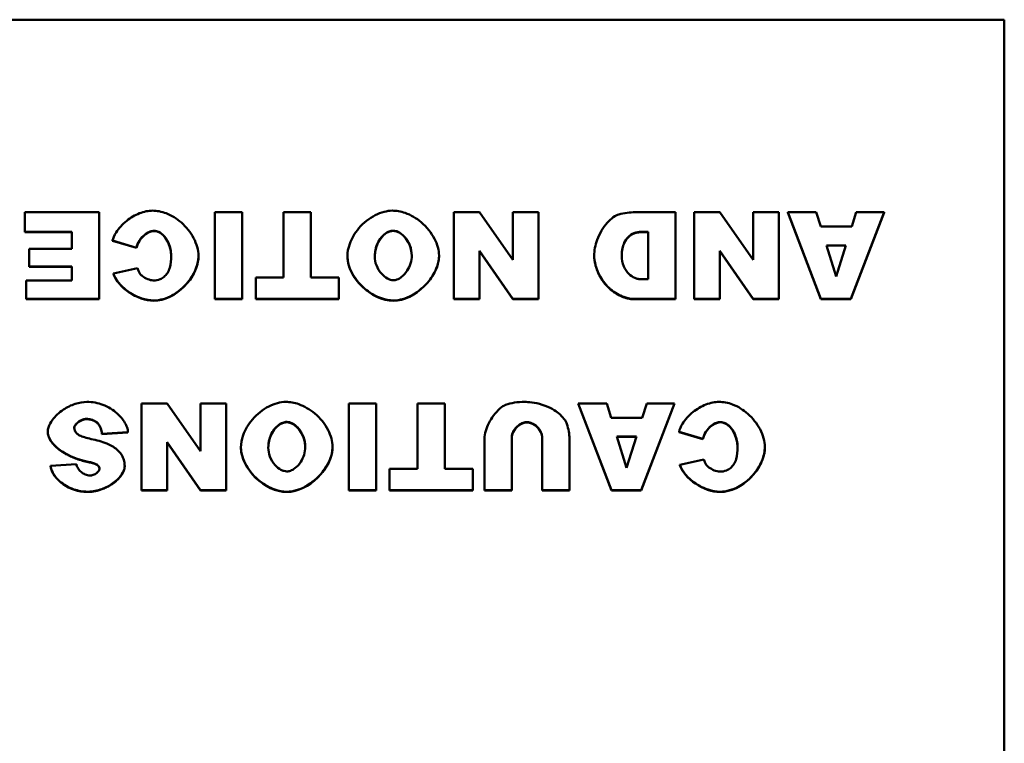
# Model space of a CAD drawing. Header units: inches. Extents: x 1.4 to 53.9, y 1.3 to 58.
# Tile 22 of 227: x 40.1 to 41.5, y 10.3 to 11.3. Entities that reach past the tile are written whole.
import ezdxf

# ---------------------------------------------------------------- set-up
doc = ezdxf.new("R2010")
doc.units = ezdxf.units.IN
doc.header["$MEASUREMENT"] = 0
doc.layers.add('Visible (ANSI)', color=7, linetype='Continuous', lineweight=50)
doc.layers.add('Visible Narrow (ANSI)', color=7, linetype='Continuous', lineweight=35)

msp = doc.modelspace()

# ---------------------------------------------------------------- linework, layer by layer
at = {"layer": 'Visible (ANSI)'}
for p, q in [((37.4697, 11.2877), (41.4697, 11.2877)), ((41.4697, 11.2877), (41.4697, 9.3241)), ((40.2412, 11.0264), (40.1401, 11.0264)), ((40.1401, 11.0264), (40.1401, 10.9998)), ((40.2412, 10.9086), (40.2412, 11.0264)), ((40.3983, 11.0264), (40.3983, 10.9086)), ((40.4355, 11.0264), (40.3983, 11.0264)), ((40.4355, 10.9086), (40.4355, 11.0264)), ((40.5287, 11.0264), (40.4916, 11.0264)), ((40.4916, 11.0264), (40.4916, 10.9378)), ((40.5287, 10.9378), (40.5287, 11.0264)), ((40.7575, 11.0264), (40.7225, 11.0264)), ((40.7225, 11.0264), (40.7225, 10.9086)), ((40.8026, 10.9616), (40.7575, 11.0264)), ((40.8374, 11.0264), (40.8026, 11.0264)), ((40.8026, 11.0264), (40.8026, 10.9616)), ((40.8374, 10.9086), (40.8374, 11.0264)), ((41.0235, 11.0264), (40.9684, 11.0264)), ((41.0235, 10.9086), (41.0235, 11.0264)), ((41.0837, 11.0264), (41.0487, 11.0264)), ((41.0487, 11.0264), (41.0487, 10.9086)), ((41.1287, 10.9616), (41.0837, 11.0264)), ((41.1636, 11.0264), (41.1287, 11.0264)), ((41.1287, 11.0264), (41.1287, 10.9616)), ((41.1636, 10.9086), (41.1636, 11.0264)), ((41.2145, 11.0264), (41.1757, 11.0264)), ((41.1757, 11.0264), (41.2208, 10.9086)), ((41.1757, 11.0261), (41.1757, 11.0264)), ((41.2208, 10.9082), (41.1757, 11.0261)), ((41.2205, 11.0069), (41.2145, 11.0264)), ((41.2613, 10.9086), (41.3065, 11.0264)), ((41.3065, 11.0261), (41.2613, 10.9082)), ((41.2686, 11.0264), (41.2627, 11.0069)), ((41.3065, 11.0264), (41.2686, 11.0264)), ((41.3065, 11.0261), (41.3065, 11.0264)), ((40.1401, 10.9998), (40.2041, 10.9998)), ((40.1401, 10.9994), (40.1401, 10.9998)), ((40.2041, 10.9994), (40.1401, 10.9994)), ((40.2041, 10.9998), (40.2041, 10.9765)), ((40.9773, 10.9997), (40.9864, 10.9997)), ((40.9864, 10.9993), (40.9773, 10.9993)), ((40.9864, 10.9997), (40.9864, 10.9353)), ((41.2627, 11.0069), (41.2205, 11.0069)), ((40.2594, 10.9879), (40.2918, 10.9782)), ((40.2594, 10.9875), (40.2594, 10.9879)), ((40.2918, 10.9779), (40.2594, 10.9875)), ((40.2041, 10.9765), (40.1464, 10.9765)), ((40.1464, 10.9765), (40.1464, 10.9525)), ((40.2918, 10.9779), (40.2918, 10.9782)), ((40.7575, 10.9738), (40.8028, 10.9086)), ((40.7575, 10.9086), (40.7575, 10.9738)), ((40.8028, 10.9082), (40.7575, 10.9734)), ((41.0837, 10.9738), (41.1289, 10.9086)), ((41.0837, 10.9086), (41.0837, 10.9738)), ((41.1289, 10.9082), (41.0837, 10.9734)), ((41.2283, 10.9814), (41.2546, 10.9814)), ((41.2414, 10.9391), (41.2283, 10.9814)), ((41.2545, 10.981), (41.2284, 10.981)), ((41.2546, 10.9814), (41.2414, 10.9391)), ((40.376, 10.9669), (40.376, 10.9672)), ((40.5781, 10.9663), (40.5781, 10.9667)), ((40.7025, 10.9672), (40.7025, 10.9676)), ((40.9131, 10.9668), (40.9131, 10.9671)), ((40.1464, 10.9525), (40.2041, 10.9525)), ((40.1464, 10.9521), (40.1464, 10.9525)), ((40.2041, 10.9521), (40.1464, 10.9521)), ((40.2041, 10.9525), (40.2041, 10.9338)), ((40.2933, 10.9503), (40.2605, 10.9432)), ((40.1419, 10.9338), (40.1419, 10.9086)), ((40.2041, 10.9338), (40.1419, 10.9338)), ((40.2605, 10.9428), (40.2605, 10.9432)), ((40.4538, 10.9378), (40.4538, 10.9086)), ((40.4916, 10.9378), (40.4538, 10.9378)), ((40.5666, 10.9378), (40.5287, 10.9378)), ((40.5666, 10.9086), (40.5666, 10.9378)), ((40.9864, 10.9353), (40.9772, 10.9353)), ((40.1419, 10.9086), (40.2412, 10.9086)), ((40.1419, 10.9082), (40.1419, 10.9086)), ((40.2412, 10.9082), (40.1419, 10.9082)), ((40.2412, 10.9082), (40.2412, 10.9086)), ((40.3983, 10.9086), (40.4355, 10.9086)), ((40.3983, 10.9082), (40.3983, 10.9086)), ((40.4355, 10.9082), (40.3983, 10.9082)), ((40.4355, 10.9082), (40.4355, 10.9086)), ((40.4538, 10.9086), (40.5666, 10.9086)), ((40.4538, 10.9082), (40.4538, 10.9086)), ((40.5666, 10.9082), (40.4538, 10.9082)), ((40.5666, 10.9082), (40.5666, 10.9086)), ((40.7225, 10.9086), (40.7575, 10.9086)), ((40.7225, 10.9082), (40.7225, 10.9086)), ((40.7575, 10.9082), (40.7225, 10.9082)), ((40.7575, 10.9082), (40.7575, 10.9086)), ((40.8028, 10.9086), (40.8374, 10.9086)), ((40.8028, 10.9082), (40.8028, 10.9086)), ((40.8374, 10.9082), (40.8028, 10.9082)), ((40.8374, 10.9082), (40.8374, 10.9086)), ((40.9684, 10.9086), (41.0235, 10.9086)), ((41.0235, 10.9082), (40.9684, 10.9082)), ((41.0235, 10.9082), (41.0235, 10.9086)), ((41.0487, 10.9086), (41.0837, 10.9086)), ((41.0487, 10.9082), (41.0487, 10.9086)), ((41.0837, 10.9082), (41.0487, 10.9082)), ((41.0837, 10.9082), (41.0837, 10.9086)), ((41.1289, 10.9086), (41.1636, 10.9086)), ((41.1289, 10.9082), (41.1289, 10.9086)), ((41.1636, 10.9082), (41.1289, 10.9082)), ((41.1636, 10.9082), (41.1636, 10.9086)), ((41.2208, 10.9086), (41.2613, 10.9086)), ((41.2208, 10.9082), (41.2208, 10.9086)), ((41.2613, 10.9082), (41.2208, 10.9082)), ((41.2613, 10.9082), (41.2613, 10.9086)), ((40.3335, 10.7668), (40.2985, 10.7668)), ((40.2985, 10.7668), (40.2985, 10.649)), ((40.3785, 10.702), (40.3335, 10.7668)), ((40.4134, 10.7668), (40.3785, 10.7668)), ((40.3785, 10.7668), (40.3785, 10.702)), ((40.4134, 10.649), (40.4134, 10.7668)), ((40.5799, 10.7668), (40.5799, 10.649)), ((40.6171, 10.7668), (40.5799, 10.7668)), ((40.6171, 10.649), (40.6171, 10.7668)), ((40.7103, 10.7668), (40.6733, 10.7668)), ((40.6733, 10.7668), (40.6733, 10.6782)), ((40.7103, 10.6782), (40.7103, 10.7668)), ((40.9302, 10.7668), (40.8914, 10.7668)), ((40.8914, 10.7668), (40.9365, 10.649)), ((40.8914, 10.7665), (40.8914, 10.7668)), ((40.9365, 10.6486), (40.8914, 10.7665)), ((40.9362, 10.7473), (40.9302, 10.7668)), ((40.977, 10.649), (41.0222, 10.7668)), ((41.0222, 10.7665), (40.977, 10.6486)), ((40.9843, 10.7668), (40.9784, 10.7473)), ((41.0222, 10.7668), (40.9843, 10.7668)), ((41.0222, 10.7665), (41.0222, 10.7668)), ((40.9784, 10.7473), (40.9362, 10.7473)), ((40.2404, 10.7382), (40.2404, 10.7386)), ((40.1713, 10.7281), (40.1713, 10.7285)), ((40.245, 10.7257), (40.2803, 10.7278)), ((40.2803, 10.7275), (40.245, 10.7253)), ((40.245, 10.7253), (40.245, 10.7257)), ((40.2803, 10.7275), (40.2803, 10.7278)), ((40.7643, 10.7192), (40.7643, 10.649)), ((40.8012, 10.649), (40.8012, 10.7209)), ((40.8425, 10.7209), (40.8425, 10.649)), ((40.8794, 10.649), (40.8794, 10.7192)), ((40.944, 10.7218), (40.9703, 10.7218)), ((40.9571, 10.6795), (40.944, 10.7218)), ((40.9702, 10.7214), (40.9441, 10.7214)), ((40.9703, 10.7218), (40.9571, 10.6795)), ((41.0282, 10.7283), (41.0606, 10.7187)), ((41.0282, 10.7279), (41.0282, 10.7283)), ((41.0606, 10.7183), (41.0282, 10.7279)), ((41.0606, 10.7183), (41.0606, 10.7187)), ((40.3335, 10.7142), (40.3787, 10.649)), ((40.3335, 10.649), (40.3335, 10.7142)), ((40.3787, 10.6486), (40.3335, 10.7138)), ((40.4336, 10.7067), (40.4336, 10.7071)), ((40.558, 10.7076), (40.558, 10.708)), ((41.1448, 10.7073), (41.1448, 10.7077)), ((40.2102, 10.6842), (40.1752, 10.6821)), ((40.1752, 10.6818), (40.1752, 10.6821)), ((40.2263, 10.6872), (40.2263, 10.6876)), ((40.2388, 10.6829), (40.2388, 10.6833)), ((40.2758, 10.6811), (40.2758, 10.6815)), ((40.6354, 10.6782), (40.6354, 10.649)), ((40.6733, 10.6782), (40.6354, 10.6782)), ((40.7482, 10.6782), (40.7103, 10.6782)), ((40.7482, 10.649), (40.7482, 10.6782)), ((41.0621, 10.6908), (41.0293, 10.6836)), ((41.0293, 10.6832), (41.0293, 10.6836)), ((40.2985, 10.649), (40.3335, 10.649)), ((40.2985, 10.6486), (40.2985, 10.649)), ((40.3335, 10.6486), (40.2985, 10.6486)), ((40.3335, 10.6486), (40.3335, 10.649)), ((40.3787, 10.649), (40.4134, 10.649)), ((40.3787, 10.6486), (40.3787, 10.649)), ((40.4134, 10.6486), (40.3787, 10.6486)), ((40.4134, 10.6486), (40.4134, 10.649)), ((40.5799, 10.649), (40.6171, 10.649)), ((40.5799, 10.6486), (40.5799, 10.649)), ((40.6171, 10.6486), (40.5799, 10.6486)), ((40.6171, 10.6486), (40.6171, 10.649)), ((40.6354, 10.649), (40.7482, 10.649)), ((40.6354, 10.6486), (40.6354, 10.649)), ((40.7482, 10.6486), (40.6354, 10.6486)), ((40.7482, 10.6486), (40.7482, 10.649)), ((40.7643, 10.649), (40.8012, 10.649)), ((40.7643, 10.6486), (40.7643, 10.649)), ((40.8012, 10.6486), (40.7643, 10.6486)), ((40.8012, 10.6486), (40.8012, 10.649)), ((40.8425, 10.649), (40.8794, 10.649)), ((40.8425, 10.6486), (40.8425, 10.649)), ((40.8794, 10.6486), (40.8425, 10.6486)), ((40.8794, 10.6486), (40.8794, 10.649)), ((40.9365, 10.649), (40.977, 10.649)), ((40.9365, 10.6486), (40.9365, 10.649)), ((40.977, 10.6486), (40.9365, 10.6486)), ((40.977, 10.6486), (40.977, 10.649))]:
    msp.add_line(p, q, dxfattribs=at)
for points, knots in [([(40.3137, 11.0285), (40.3083, 11.0285), (40.3022, 11.0273), (40.2897, 11.0225), (40.2838, 11.019), (40.2725, 11.01), (40.2676, 11.0044), (40.2618, 10.995), (40.2602, 10.9912), (40.2594, 10.9879)], [-0.1315849, -0.1315849, -0.1315849, -0.1315849, -0.098353, -0.098353, -0.065442, -0.065442, -0.0266832, -0.0266832, 0, 0, 0, 0]), ([(40.376, 10.9672), (40.376, 10.9713), (40.3754, 10.9753), (40.3731, 10.9834), (40.3714, 10.9874), (40.3653, 10.9992), (40.3595, 11.0064), (40.3467, 11.0177), (40.3397, 11.0221), (40.3258, 11.0273), (40.3195, 11.0285), (40.3137, 11.0285)], [-0.2135579, -0.2135579, -0.2135579, -0.2135579, -0.1865293, -0.1865293, -0.1574507, -0.1574507, -0.0980578, -0.0980578, -0.0447245, -0.0447245, 0, 0, 0, 0]), ([(40.6391, 11.0285), (40.6353, 11.0285), (40.6315, 11.0279), (40.6237, 11.0258), (40.6197, 11.0242), (40.6078, 11.0182), (40.6, 11.0121), (40.5881, 10.998), (40.5838, 10.9907), (40.5792, 10.9775), (40.5781, 10.9719), (40.5781, 10.9667)], [-0.199539, -0.199539, -0.199539, -0.199539, -0.17544, -0.17544, -0.1488824, -0.1488824, -0.0909814, -0.0909814, -0.0401741, -0.0401741, 0, 0, 0, 0]), ([(40.7025, 10.9676), (40.7025, 10.9713), (40.7019, 10.9751), (40.6999, 10.9827), (40.6983, 10.9866), (40.6922, 10.9984), (40.686, 11.0063), (40.6716, 11.0184), (40.6641, 11.0227), (40.6505, 11.0275), (40.6445, 11.0285), (40.6391, 11.0285)], [-0.1995184, -0.1995184, -0.1995184, -0.1995184, -0.1756782, -0.1756782, -0.1496219, -0.1496219, -0.0914427, -0.0914427, -0.0409581, -0.0409581, 0, 0, 0, 0]), ([(40.9684, 11.0264), (40.9649, 11.0264), (40.9614, 11.0261), (40.954, 11.0251), (40.9501, 11.0243), (40.9463, 11.0233)], [-0.05661652, -0.05661652, -0.05661652, -0.05661652, -0.02996218, -0.02996218, 0, 0, 0, 0]), ([(40.9463, 11.0233), (40.9442, 11.0227), (40.9417, 11.0214), (40.9363, 11.0176), (40.9335, 11.015), (40.9253, 11.0058), (40.9204, 10.9979), (40.9146, 10.9819), (40.9131, 10.9745), (40.9131, 10.9671)], [-0.2069989, -0.2069989, -0.2069989, -0.2069989, -0.1684334, -0.1684334, -0.1310538, -0.1310538, -0.0570874, -0.0570874, 0, 0, 0, 0]), ([(40.2918, 10.9782), (40.2926, 10.9816), (40.294, 10.9848), (40.2978, 10.9909), (40.3004, 10.994), (40.3055, 10.9979), (40.3078, 10.9993), (40.312, 11.0008), (40.3139, 11.0011), (40.3157, 11.0011)], [-0.08975403, -0.08975403, -0.08975403, -0.08975403, -0.06352717, -0.06352717, -0.0341406, -0.0341406, -0.0143724, -0.0143724, 0, 0, 0, 0]), ([(40.3157, 11.0011), (40.3168, 11.0011), (40.3179, 11.001), (40.32, 11.0005), (40.3211, 11.0001), (40.3244, 10.9985), (40.3264, 10.997), (40.3311, 10.9923), (40.3337, 10.9885), (40.3376, 10.9791), (40.3388, 10.9733), (40.3388, 10.967)], [-0.1448983, -0.1448983, -0.1448983, -0.1448983, -0.1331488, -0.1331488, -0.1207883, -0.1207883, -0.0934781, -0.0934781, -0.0488376, -0.0488376, 0, 0, 0, 0]), ([(40.6152, 10.9662), (40.6152, 10.9702), (40.6158, 10.9742), (40.6178, 10.9815), (40.6193, 10.9849), (40.6232, 10.9914), (40.6258, 10.9943), (40.6304, 10.9981), (40.6326, 10.9994), (40.6367, 11.0009), (40.6385, 11.0013), (40.6403, 11.0013)], [-0.1103108, -0.1103108, -0.1103108, -0.1103108, -0.0839154, -0.0839154, -0.0598162, -0.0598162, -0.0329238, -0.0329238, -0.0139063, -0.0139063, 0, 0, 0, 0]), ([(40.6403, 11.0013), (40.6416, 11.0013), (40.6429, 11.0011), (40.6455, 11.0004), (40.6467, 10.9998), (40.6505, 10.9979), (40.653, 10.9959), (40.6584, 10.9902), (40.6611, 10.9859), (40.6646, 10.9769), (40.6655, 10.9723), (40.6655, 10.9678)], [-0.1300342, -0.1300342, -0.1300342, -0.1300342, -0.117211, -0.117211, -0.1035279, -0.1035279, -0.0751186, -0.0751186, -0.0351666, -0.0351666, 0, 0, 0, 0]), ([(40.9504, 10.9678), (40.9504, 10.9709), (40.9507, 10.974), (40.9519, 10.9797), (40.9527, 10.9824), (40.9553, 10.9879), (40.9571, 10.9906), (40.9616, 10.995), (40.9642, 10.9967), (40.9703, 10.9991), (40.9738, 10.9997), (40.9773, 10.9997)], [-0.1211889, -0.1211889, -0.1211889, -0.1211889, -0.0974325, -0.0974325, -0.0755769, -0.0755769, -0.0504392, -0.0504392, -0.0269842, -0.0269842, 0, 0, 0, 0]), ([(40.3154, 10.9066), (40.3197, 10.9066), (40.3239, 10.9073), (40.3323, 10.9097), (40.3364, 10.9114), (40.3484, 10.9181), (40.3557, 10.9243), (40.3664, 10.9373), (40.3705, 10.944), (40.3749, 10.9563), (40.376, 10.9618), (40.376, 10.9672)], [-0.2382995, -0.2382995, -0.2382995, -0.2382995, -0.2058359, -0.2058359, -0.1718754, -0.1718754, -0.1011829, -0.1011829, -0.0425574, -0.0425574, 0, 0, 0, 0]), ([(40.3388, 10.967), (40.3388, 10.9618), (40.3384, 10.9559), (40.3362, 10.9483), (40.3352, 10.9459), (40.3338, 10.9438)], [-0.06090304, -0.06090304, -0.06090304, -0.06090304, -0.01986028, -0.01986028, 0, 0, 0, 0]), ([(40.5781, 10.9667), (40.5781, 10.9625), (40.5789, 10.9583), (40.5814, 10.95), (40.5832, 10.9458), (40.5902, 10.9339), (40.5967, 10.9266), (40.6101, 10.916), (40.617, 10.912), (40.6295, 10.9077), (40.635, 10.9066), (40.6405, 10.9066)], [-0.2402013, -0.2402013, -0.2402013, -0.2402013, -0.2074165, -0.2074165, -0.1729462, -0.1729462, -0.1010017, -0.1010017, -0.0421887, -0.0421887, 0, 0, 0, 0]), ([(40.6406, 10.9341), (40.6392, 10.9341), (40.6378, 10.9344), (40.6351, 10.9351), (40.6337, 10.9357), (40.6296, 10.9379), (40.627, 10.94), (40.6216, 10.9459), (40.6191, 10.95), (40.616, 10.9583), (40.6152, 10.9622), (40.6152, 10.9662)], [-0.1245162, -0.1245162, -0.1245162, -0.1245162, -0.1113733, -0.1113733, -0.0973313, -0.0973313, -0.0681394, -0.0681394, -0.0309913, -0.0309913, 0, 0, 0, 0]), ([(40.6405, 10.9066), (40.6448, 10.9066), (40.649, 10.9073), (40.6574, 10.9097), (40.6615, 10.9114), (40.6743, 10.9184), (40.6823, 10.9252), (40.6933, 10.9388), (40.6973, 10.9454), (40.7015, 10.9573), (40.7025, 10.9624), (40.7025, 10.9676)], [-0.240598, -0.240598, -0.240598, -0.240598, -0.2082413, -0.2082413, -0.1741981, -0.1741981, -0.0974146, -0.0974146, -0.0400493, -0.0400493, 0, 0, 0, 0]), ([(40.6655, 10.9678), (40.6655, 10.9641), (40.6649, 10.9603), (40.6627, 10.9533), (40.6612, 10.9501), (40.657, 10.9436), (40.6544, 10.9407), (40.6497, 10.937), (40.6476, 10.9358), (40.6438, 10.9345), (40.6422, 10.9341), (40.6406, 10.9341)], [-0.1063838, -0.1063838, -0.1063838, -0.1063838, -0.0813505, -0.0813505, -0.0576836, -0.0576836, -0.0302523, -0.0302523, -0.0121924, -0.0121924, 0, 0, 0, 0]), ([(40.9131, 10.9671), (40.9131, 10.9637), (40.9137, 10.9592), (40.9164, 10.949), (40.9184, 10.944), (40.9247, 10.9327), (40.9295, 10.9266), (40.941, 10.9168), (40.9472, 10.9134), (40.9586, 10.9095), (40.9638, 10.9086), (40.9684, 10.9086)], [-0.1727715, -0.1727715, -0.1727715, -0.1727715, -0.1447339, -0.1447339, -0.1161242, -0.1161242, -0.0753505, -0.0753505, -0.0353467, -0.0353467, 0, 0, 0, 0]), ([(40.9772, 10.9353), (40.9756, 10.9353), (40.9741, 10.9354), (40.9711, 10.9361), (40.9696, 10.9365), (40.9653, 10.9384), (40.9626, 10.9402), (40.9575, 10.9452), (40.9551, 10.9487), (40.9515, 10.9572), (40.9504, 10.9623), (40.9504, 10.9678)], [-0.1423688, -0.1423688, -0.1423688, -0.1423688, -0.1273881, -0.1273881, -0.1124673, -0.1124673, -0.0817103, -0.0817103, -0.0426733, -0.0426733, 0, 0, 0, 0]), ([(40.2969, 10.9425), (40.2962, 10.9435), (40.2956, 10.9446), (40.2944, 10.9472), (40.2938, 10.9488), (40.2933, 10.9503)], [-0.02167364, -0.02167364, -0.02167364, -0.02167364, -0.01249046, -0.01249046, 0, 0, 0, 0]), ([(40.2605, 10.9432), (40.262, 10.939), (40.2643, 10.9351), (40.27, 10.9277), (40.2736, 10.9242), (40.2838, 10.9161), (40.2912, 10.912), (40.3042, 10.9077), (40.3098, 10.9066), (40.3154, 10.9066)], [-0.1762615, -0.1762615, -0.1762615, -0.1762615, -0.1419856, -0.1419856, -0.1042363, -0.1042363, -0.0426517, -0.0426517, 0, 0, 0, 0]), ([(40.3146, 10.9338), (40.3124, 10.9338), (40.3098, 10.9345), (40.3045, 10.9366), (40.3019, 10.9381), (40.2986, 10.9406), (40.2976, 10.9416), (40.2969, 10.9425)], [-0.04008621, -0.04008621, -0.04008621, -0.04008621, -0.02457648, -0.02457648, -0.00909128, -0.00909128, 0, 0, 0, 0]), ([(40.3338, 10.9438), (40.3325, 10.9419), (40.331, 10.9402), (40.3276, 10.9374), (40.3258, 10.9363), (40.3209, 10.9343), (40.3178, 10.9338), (40.3146, 10.9338)], [-0.0580387, -0.0580387, -0.0580387, -0.0580387, -0.04064536, -0.04064536, -0.0241319, -0.0241319, 0, 0, 0, 0]), ([(40.2246, 10.7689), (40.2196, 10.7689), (40.2141, 10.768), (40.2029, 10.7644), (40.1975, 10.7617), (40.1865, 10.7545), (40.1815, 10.7496), (40.1752, 10.7411), (40.1734, 10.7376), (40.1717, 10.7322), (40.1713, 10.7303), (40.1713, 10.7285)], [-0.1079693, -0.1079693, -0.1079693, -0.1079693, -0.0849084, -0.0849084, -0.0623021, -0.0623021, -0.0338251, -0.0338251, -0.0135201, -0.0135201, 0, 0, 0, 0]), ([(40.2803, 10.7278), (40.2802, 10.73), (40.2797, 10.7321), (40.2782, 10.7364), (40.2772, 10.7386), (40.2734, 10.745), (40.2699, 10.7493), (40.2603, 10.7579), (40.2537, 10.7621), (40.2393, 10.7675), (40.232, 10.7689), (40.2246, 10.7689)], [-0.2117542, -0.2117542, -0.2117542, -0.2117542, -0.1903645, -0.1903645, -0.1669037, -0.1669037, -0.1177194, -0.1177194, -0.0565722, -0.0565722, 0, 0, 0, 0]), ([(40.4946, 10.7689), (40.4908, 10.7689), (40.4869, 10.7683), (40.4791, 10.7662), (40.4752, 10.7646), (40.4632, 10.7586), (40.4555, 10.7525), (40.4435, 10.7384), (40.4393, 10.7311), (40.4346, 10.7179), (40.4336, 10.7123), (40.4336, 10.7071)], [-0.199539, -0.199539, -0.199539, -0.199539, -0.17544, -0.17544, -0.1488824, -0.1488824, -0.0909814, -0.0909814, -0.0401741, -0.0401741, 0, 0, 0, 0]), ([(40.558, 10.708), (40.558, 10.7117), (40.5574, 10.7155), (40.5553, 10.7231), (40.5538, 10.727), (40.5477, 10.7388), (40.5415, 10.7467), (40.527, 10.7588), (40.5196, 10.7631), (40.5059, 10.7679), (40.5, 10.7689), (40.4946, 10.7689)], [-0.1995184, -0.1995184, -0.1995184, -0.1995184, -0.1756782, -0.1756782, -0.1496219, -0.1496219, -0.0914427, -0.0914427, -0.0409581, -0.0409581, 0, 0, 0, 0]), ([(40.7929, 10.7649), (40.7908, 10.7641), (40.788, 10.7624), (40.7822, 10.7573), (40.7793, 10.7541), (40.7717, 10.7438), (40.768, 10.7365), (40.7648, 10.7256), (40.7643, 10.7221), (40.7643, 10.7192)], [-0.104953, -0.104953, -0.104953, -0.104953, -0.0817004, -0.0817004, -0.059759, -0.059759, -0.022095, -0.022095, 0, 0, 0, 0]), ([(40.8189, 10.7689), (40.8142, 10.7689), (40.8094, 10.7686), (40.8007, 10.7673), (40.7967, 10.7663), (40.7929, 10.7649)], [-0.06692398, -0.06692398, -0.06692398, -0.06692398, -0.03109684, -0.03109684, 0, 0, 0, 0]), ([(40.876, 10.7392), (40.8754, 10.741), (40.8741, 10.7434), (40.8702, 10.7484), (40.8677, 10.751), (40.8605, 10.7569), (40.8535, 10.7616), (40.8325, 10.7682), (40.8233, 10.7689), (40.8189, 10.7689)], [-0.1276942, -0.1276942, -0.1276942, -0.1276942, -0.0972315, -0.0972315, -0.0693385, -0.0693385, -0.0332056, -0.0332056, 0, 0, 0, 0]), ([(41.0825, 10.7689), (41.0771, 10.7689), (41.071, 10.7677), (41.0585, 10.7629), (41.0526, 10.7594), (41.0413, 10.7504), (41.0364, 10.7448), (41.0306, 10.7354), (41.029, 10.7316), (41.0282, 10.7283)], [-0.1315849, -0.1315849, -0.1315849, -0.1315849, -0.098353, -0.098353, -0.065442, -0.065442, -0.0266832, -0.0266832, 0, 0, 0, 0]), ([(41.1448, 10.7077), (41.1448, 10.7117), (41.1442, 10.7157), (41.1419, 10.7238), (41.1402, 10.7278), (41.134, 10.7396), (41.1283, 10.7468), (41.1155, 10.7581), (41.1085, 10.7625), (41.0946, 10.7678), (41.0883, 10.7689), (41.0825, 10.7689)], [-0.2135579, -0.2135579, -0.2135579, -0.2135579, -0.1865293, -0.1865293, -0.1574507, -0.1574507, -0.0980578, -0.0980578, -0.0447245, -0.0447245, 0, 0, 0, 0]), ([(40.2074, 10.7336), (40.2074, 10.7343), (40.2075, 10.7349), (40.208, 10.7362), (40.2084, 10.7369), (40.2098, 10.7389), (40.2112, 10.7403), (40.2146, 10.743), (40.2168, 10.7442), (40.2206, 10.7454), (40.2222, 10.7458), (40.2239, 10.7458)], [-0.05915347, -0.05915347, -0.05915347, -0.05915347, -0.05308478, -0.05308478, -0.04595145, -0.04595145, -0.03045653, -0.03045653, -0.01244712, -0.01244712, 0, 0, 0, 0]), ([(40.2239, 10.7458), (40.2259, 10.7458), (40.2278, 10.7456), (40.2316, 10.7447), (40.2332, 10.7441), (40.237, 10.7421), (40.2388, 10.7405), (40.2404, 10.7386)], [-0.04785209, -0.04785209, -0.04785209, -0.04785209, -0.0326965, -0.0326965, -0.01886617, -0.01886617, 0, 0, 0, 0]), ([(40.2115, 10.7255), (40.2108, 10.7261), (40.2101, 10.7268), (40.2089, 10.7283), (40.2085, 10.7291), (40.2076, 10.7311), (40.2074, 10.7323), (40.2074, 10.7336)], [-0.02452063, -0.02452063, -0.02452063, -0.02452063, -0.01688069, -0.01688069, -0.00993742, -0.00993742, 0, 0, 0, 0]), ([(40.2404, 10.7386), (40.2417, 10.737), (40.2426, 10.7351), (40.2441, 10.7308), (40.2447, 10.7282), (40.245, 10.7257)], [-0.03547416, -0.03547416, -0.03547416, -0.03547416, -0.01963103, -0.01963103, 0, 0, 0, 0]), ([(40.4707, 10.7066), (40.4707, 10.7106), (40.4712, 10.7146), (40.4733, 10.7219), (40.4747, 10.7253), (40.4787, 10.7318), (40.4812, 10.7347), (40.4859, 10.7385), (40.4881, 10.7398), (40.4921, 10.7413), (40.4939, 10.7417), (40.4957, 10.7417)], [-0.1103108, -0.1103108, -0.1103108, -0.1103108, -0.0839154, -0.0839154, -0.0598162, -0.0598162, -0.0329238, -0.0329238, -0.0139063, -0.0139063, 0, 0, 0, 0]), ([(40.4957, 10.7417), (40.497, 10.7417), (40.4983, 10.7415), (40.5009, 10.7408), (40.5022, 10.7402), (40.506, 10.7383), (40.5084, 10.7364), (40.5139, 10.7306), (40.5166, 10.7263), (40.52, 10.7173), (40.5209, 10.7128), (40.5209, 10.7082)], [-0.1300342, -0.1300342, -0.1300342, -0.1300342, -0.117211, -0.117211, -0.1035279, -0.1035279, -0.0751186, -0.0751186, -0.0351666, -0.0351666, 0, 0, 0, 0]), ([(40.8012, 10.7209), (40.8012, 10.7224), (40.8015, 10.7238), (40.8023, 10.7267), (40.8029, 10.7281), (40.8053, 10.7323), (40.8077, 10.7349), (40.8122, 10.7385), (40.8144, 10.7398), (40.8184, 10.7411), (40.8201, 10.7414), (40.8218, 10.7414)], [-0.08031026, -0.08031026, -0.08031026, -0.08031026, -0.06903674, -0.06903674, -0.0572899, -0.0572899, -0.0317823, -0.0317823, -0.0129652, -0.0129652, 0, 0, 0, 0]), ([(40.8218, 10.7414), (40.8232, 10.7414), (40.8246, 10.7412), (40.8273, 10.7404), (40.8287, 10.7399), (40.8329, 10.7375), (40.8356, 10.7352), (40.8394, 10.7306), (40.8407, 10.7284), (40.8421, 10.7244), (40.8425, 10.7226), (40.8425, 10.7209)], [-0.08050715, -0.08050715, -0.08050715, -0.08050715, -0.06991661, -0.06991661, -0.05874587, -0.05874587, -0.03281405, -0.03281405, -0.0134246, -0.0134246, 0, 0, 0, 0]), ([(40.8794, 10.7192), (40.8794, 10.7223), (40.8791, 10.7255), (40.8779, 10.7321), (40.877, 10.7357), (40.876, 10.7392)], [-0.05228106, -0.05228106, -0.05228106, -0.05228106, -0.02807053, -0.02807053, 0, 0, 0, 0]), ([(41.0606, 10.7187), (41.0613, 10.722), (41.0628, 10.7252), (41.0666, 10.7314), (41.0692, 10.7344), (41.0743, 10.7383), (41.0766, 10.7397), (41.0808, 10.7412), (41.0827, 10.7416), (41.0845, 10.7416)], [-0.08975403, -0.08975403, -0.08975403, -0.08975403, -0.06352717, -0.06352717, -0.0341406, -0.0341406, -0.0143724, -0.0143724, 0, 0, 0, 0]), ([(41.0845, 10.7416), (41.0856, 10.7416), (41.0867, 10.7414), (41.0888, 10.7409), (41.0899, 10.7405), (41.0932, 10.7389), (41.0952, 10.7374), (41.0999, 10.7327), (41.1025, 10.7289), (41.1064, 10.7195), (41.1076, 10.7137), (41.1076, 10.7074)], [-0.1448983, -0.1448983, -0.1448983, -0.1448983, -0.1331488, -0.1331488, -0.1207883, -0.1207883, -0.0934781, -0.0934781, -0.0488376, -0.0488376, 0, 0, 0, 0]), ([(40.1713, 10.7285), (40.1713, 10.7267), (40.1717, 10.7246), (40.1734, 10.7199), (40.1747, 10.7175), (40.1794, 10.7108), (40.1842, 10.706), (40.2, 10.6956), (40.2119, 10.6907), (40.2263, 10.6876)], [-0.267374, -0.267374, -0.267374, -0.267374, -0.2317938, -0.2317938, -0.1934885, -0.1934885, -0.1119705, -0.1119705, 0, 0, 0, 0]), ([(40.2304, 10.7185), (40.224, 10.72), (40.2183, 10.7216), (40.2135, 10.724), (40.2124, 10.7247), (40.2115, 10.7255)], [-0.03678535, -0.03678535, -0.03678535, -0.03678535, -0.00878684, -0.00878684, 0, 0, 0, 0]), ([(40.2653, 10.7043), (40.2613, 10.7077), (40.2563, 10.7103), (40.2448, 10.715), (40.2374, 10.717), (40.2304, 10.7185)], [-0.09455123, -0.09455123, -0.09455123, -0.09455123, -0.05439136, -0.05439136, 0, 0, 0, 0]), ([(40.4336, 10.7071), (40.4336, 10.7029), (40.4343, 10.6987), (40.4368, 10.6904), (40.4387, 10.6862), (40.4456, 10.6743), (40.4521, 10.667), (40.4655, 10.6564), (40.4724, 10.6524), (40.4849, 10.6481), (40.4904, 10.647), (40.496, 10.647)], [-0.2402013, -0.2402013, -0.2402013, -0.2402013, -0.2074165, -0.2074165, -0.1729462, -0.1729462, -0.1010017, -0.1010017, -0.0421887, -0.0421887, 0, 0, 0, 0]), ([(40.4961, 10.6745), (40.4947, 10.6745), (40.4933, 10.6748), (40.4905, 10.6755), (40.4891, 10.6761), (40.4851, 10.6783), (40.4824, 10.6804), (40.4771, 10.6864), (40.4745, 10.6904), (40.4715, 10.6987), (40.4707, 10.7026), (40.4707, 10.7066)], [-0.1245162, -0.1245162, -0.1245162, -0.1245162, -0.1113733, -0.1113733, -0.0973313, -0.0973313, -0.0681394, -0.0681394, -0.0309913, -0.0309913, 0, 0, 0, 0]), ([(40.496, 10.647), (40.5002, 10.647), (40.5044, 10.6477), (40.5128, 10.6501), (40.517, 10.6518), (40.5297, 10.6588), (40.5378, 10.6656), (40.5488, 10.6792), (40.5527, 10.6858), (40.5569, 10.6977), (40.558, 10.7028), (40.558, 10.708)], [-0.240598, -0.240598, -0.240598, -0.240598, -0.2082413, -0.2082413, -0.1741981, -0.1741981, -0.0974146, -0.0974146, -0.0400493, -0.0400493, 0, 0, 0, 0]), ([(40.5209, 10.7082), (40.5209, 10.7045), (40.5203, 10.7007), (40.5182, 10.6937), (40.5166, 10.6905), (40.5125, 10.684), (40.5098, 10.6811), (40.5051, 10.6774), (40.503, 10.6762), (40.4993, 10.6749), (40.4977, 10.6745), (40.4961, 10.6745)], [-0.1063838, -0.1063838, -0.1063838, -0.1063838, -0.0813505, -0.0813505, -0.0576836, -0.0576836, -0.0302523, -0.0302523, -0.0121924, -0.0121924, 0, 0, 0, 0]), ([(41.0842, 10.647), (41.0885, 10.647), (41.0927, 10.6477), (41.1011, 10.6501), (41.1052, 10.6518), (41.1172, 10.6585), (41.1245, 10.6647), (41.1352, 10.6777), (41.1393, 10.6844), (41.1437, 10.6967), (41.1448, 10.7022), (41.1448, 10.7077)], [-0.2382995, -0.2382995, -0.2382995, -0.2382995, -0.2058359, -0.2058359, -0.1718754, -0.1718754, -0.1011829, -0.1011829, -0.0425574, -0.0425574, 0, 0, 0, 0]), ([(41.1076, 10.7074), (41.1076, 10.7022), (41.1072, 10.6963), (41.105, 10.6888), (41.104, 10.6863), (41.1026, 10.6842)], [-0.06090304, -0.06090304, -0.06090304, -0.06090304, -0.01986028, -0.01986028, 0, 0, 0, 0]), ([(40.2758, 10.6815), (40.2758, 10.6839), (40.2756, 10.6862), (40.2746, 10.6908), (40.2738, 10.6929), (40.271, 10.6986), (40.2684, 10.7016), (40.2653, 10.7043)], [-0.06735087, -0.06735087, -0.06735087, -0.06735087, -0.04875334, -0.04875334, -0.03105094, -0.03105094, 0, 0, 0, 0]), ([(40.1752, 10.6821), (40.1755, 10.6802), (40.176, 10.6784), (40.1773, 10.6747), (40.1782, 10.6729), (40.1814, 10.6675), (40.1843, 10.6643), (40.1928, 10.6567), (40.1995, 10.6527), (40.2125, 10.6482), (40.2187, 10.647), (40.2248, 10.647)], [-0.1723082, -0.1723082, -0.1723082, -0.1723082, -0.1564478, -0.1564478, -0.1400334, -0.1400334, -0.1050876, -0.1050876, -0.0466288, -0.0466288, 0, 0, 0, 0]), ([(40.2285, 10.669), (40.2275, 10.669), (40.2264, 10.6691), (40.2244, 10.6696), (40.2233, 10.6699), (40.2203, 10.6712), (40.2183, 10.6724), (40.2148, 10.6754), (40.2132, 10.6773), (40.2112, 10.6809), (40.2105, 10.6825), (40.2102, 10.6842)], [-0.06484453, -0.06484453, -0.06484453, -0.06484453, -0.05697606, -0.05697606, -0.04876585, -0.04876585, -0.03167974, -0.03167974, -0.01336708, -0.01336708, 0, 0, 0, 0]), ([(40.2248, 10.647), (40.2304, 10.647), (40.2365, 10.6479), (40.2481, 10.6516), (40.2536, 10.6542), (40.2636, 10.661), (40.2678, 10.665), (40.2728, 10.6717), (40.2742, 10.6745), (40.2756, 10.6786), (40.2758, 10.6801), (40.2758, 10.6815)], [-0.09140428, -0.09140428, -0.09140428, -0.09140428, -0.06908055, -0.06908055, -0.04810699, -0.04810699, -0.0259022, -0.0259022, -0.01035455, -0.01035455, 0, 0, 0, 0]), ([(40.2263, 10.6876), (40.2306, 10.6867), (40.2344, 10.6857), (40.2375, 10.6842), (40.2382, 10.6838), (40.2388, 10.6833)], [-0.02660079, -0.02660079, -0.02660079, -0.02660079, -0.00578557, -0.00578557, 0, 0, 0, 0]), ([(40.2415, 10.6783), (40.2415, 10.6778), (40.2414, 10.6773), (40.2411, 10.6764), (40.2409, 10.6759), (40.24, 10.6744), (40.2391, 10.6735), (40.2366, 10.6714), (40.2348, 10.6704), (40.2315, 10.6693), (40.23, 10.669), (40.2285, 10.669)], [-0.04835878, -0.04835878, -0.04835878, -0.04835878, -0.04358287, -0.04358287, -0.03823797, -0.03823797, -0.0268551, -0.0268551, -0.0114803, -0.0114803, 0, 0, 0, 0]), ([(40.2388, 10.6833), (40.2393, 10.6828), (40.2398, 10.6824), (40.2406, 10.6814), (40.2409, 10.6809), (40.2414, 10.6797), (40.2415, 10.679), (40.2415, 10.6783)], [-0.01527857, -0.01527857, -0.01527857, -0.01527857, -0.01009745, -0.01009745, -0.00551869, -0.00551869, 0, 0, 0, 0]), ([(41.0293, 10.6836), (41.0308, 10.6794), (41.0331, 10.6755), (41.0388, 10.6681), (41.0424, 10.6646), (41.0526, 10.6565), (41.06, 10.6524), (41.073, 10.6481), (41.0786, 10.647), (41.0842, 10.647)], [-0.1762615, -0.1762615, -0.1762615, -0.1762615, -0.1419856, -0.1419856, -0.1042363, -0.1042363, -0.0426517, -0.0426517, 0, 0, 0, 0]), ([(41.0657, 10.6829), (41.065, 10.6839), (41.0644, 10.6851), (41.0632, 10.6876), (41.0626, 10.6892), (41.0621, 10.6908)], [-0.02167364, -0.02167364, -0.02167364, -0.02167364, -0.01249046, -0.01249046, 0, 0, 0, 0]), ([(41.0834, 10.6742), (41.0812, 10.6742), (41.0786, 10.6749), (41.0733, 10.677), (41.0707, 10.6785), (41.0674, 10.681), (41.0664, 10.682), (41.0657, 10.6829)], [-0.04008621, -0.04008621, -0.04008621, -0.04008621, -0.02457648, -0.02457648, -0.00909128, -0.00909128, 0, 0, 0, 0]), ([(41.1026, 10.6842), (41.1013, 10.6823), (41.0998, 10.6806), (41.0964, 10.6778), (41.0946, 10.6767), (41.0897, 10.6747), (41.0866, 10.6742), (41.0834, 10.6742)], [-0.0580387, -0.0580387, -0.0580387, -0.0580387, -0.04064536, -0.04064536, -0.0241319, -0.0241319, 0, 0, 0, 0])]:
    msp.add_open_spline(points, degree=3, knots=knots, dxfattribs=at)
for points, degree in [([(40.3157, 11.0008), (40.3051, 11.0008), (40.2943, 10.9891), (40.2918, 10.9779)], 3), ([(40.3388, 10.9668), (40.3388, 10.9863), (40.3267, 11.0008), (40.3157, 11.0008)], 3), ([(40.6403, 11.0009), (40.6284, 11.0009), (40.6153, 10.9857), (40.6152, 10.9661)], 3), ([(40.6655, 10.9676), (40.6654, 10.9853), (40.6519, 11.0009), (40.6403, 11.0009)], 3), ([(40.9773, 10.9993), (40.9658, 10.9993), (40.956, 10.9942), (40.9504, 10.9817), (40.9504, 10.9676)], 4), ([(40.376, 10.9669), (40.376, 10.9376), (40.3444, 10.9062), (40.3154, 10.9062)], 3), ([(40.6405, 10.9062), (40.6106, 10.9062), (40.5781, 10.9378), (40.5781, 10.9663)], 3), ([(40.7025, 10.9672), (40.7025, 10.9384), (40.6697, 10.9062), (40.6405, 10.9062)], 3), ([(40.9684, 10.9082), (40.9521, 10.9082), (40.932, 10.917), (40.919, 10.9332), (40.9131, 10.9547), (40.9131, 10.9668)], 5), ([(40.3154, 10.9062), (40.2928, 10.9062), (40.2669, 10.9242), (40.2605, 10.9428)], 3), ([(40.2239, 10.7454), (40.2161, 10.7454), (40.2075, 10.7382), (40.2074, 10.7334)], 3), ([(40.2404, 10.7382), (40.2346, 10.7454), (40.2239, 10.7454)], 2), ([(40.245, 10.7253), (40.2438, 10.7338), (40.2404, 10.7382)], 2), ([(40.4957, 10.7413), (40.4839, 10.7413), (40.4708, 10.7261), (40.4707, 10.7065)], 3), ([(40.5209, 10.708), (40.5208, 10.7258), (40.5074, 10.7413), (40.4957, 10.7413)], 3), ([(40.8218, 10.7411), (40.8122, 10.7411), (40.8012, 10.7304), (40.8012, 10.7205)], 3), ([(40.8425, 10.7205), (40.8425, 10.7302), (40.8315, 10.7411), (40.8218, 10.7411)], 3), ([(41.0845, 10.7412), (41.0739, 10.7412), (41.0631, 10.7295), (41.0606, 10.7183)], 3), ([(41.1076, 10.7072), (41.1076, 10.7267), (41.0955, 10.7412), (41.0845, 10.7412)], 3), ([(40.2263, 10.6872), (40.2019, 10.6924), (40.1809, 10.703), (40.1713, 10.7185), (40.1713, 10.7281)], 4), ([(40.496, 10.6466), (40.4661, 10.6466), (40.4336, 10.6782), (40.4336, 10.7067)], 3), ([(40.558, 10.7076), (40.558, 10.6788), (40.5252, 10.6466), (40.496, 10.6466)], 3), ([(41.1448, 10.7073), (41.1448, 10.678), (41.1132, 10.6466), (41.0842, 10.6466)], 3), ([(40.2248, 10.6466), (40.2017, 10.6466), (40.1776, 10.6634), (40.1752, 10.6818)], 3), ([(40.2758, 10.6811), (40.2758, 10.672), (40.2651, 10.6559), (40.2435, 10.6466), (40.2248, 10.6466)], 4), ([(40.2388, 10.6829), (40.2361, 10.6853), (40.2263, 10.6872)], 2), ([(40.2415, 10.6781), (40.2414, 10.6807), (40.2388, 10.6829)], 2), ([(41.0842, 10.6466), (41.0616, 10.6466), (41.0357, 10.6646), (41.0293, 10.6832)], 3)]:
    msp.add_open_spline(points, degree=degree, dxfattribs=at)
at = {"layer": 'Visible Narrow (ANSI)'}
for p, q in [((40.3157, 11.0008), (40.3157, 11.0011)), ((40.6403, 11.0009), (40.6403, 11.0013)), ((40.9773, 10.9993), (40.9773, 10.9997)), ((40.3154, 10.9062), (40.3154, 10.9066)), ((40.6405, 10.9062), (40.6405, 10.9066)), ((40.9684, 10.9082), (40.9684, 10.9086)), ((40.2239, 10.7454), (40.2239, 10.7458)), ((40.4957, 10.7413), (40.4957, 10.7417)), ((40.8218, 10.7411), (40.8218, 10.7414)), ((41.0845, 10.7412), (41.0845, 10.7416)), ((40.2248, 10.6466), (40.2248, 10.647)), ((40.496, 10.6466), (40.496, 10.647)), ((41.0842, 10.6466), (41.0842, 10.647))]:
    msp.add_line(p, q, dxfattribs=at)

doc.saveas('drawing.dxf')
